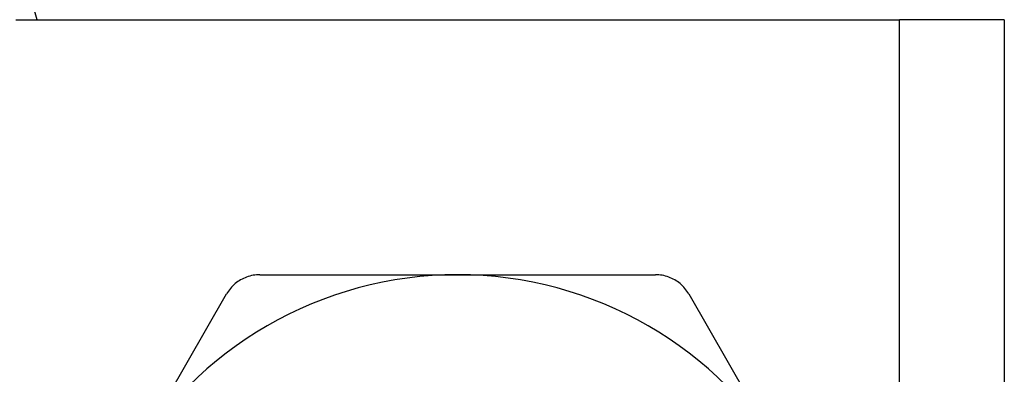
# Model space of a CAD drawing. Header units: inches. Extents: x 4 to 134, y 7 to 73.
# Tile 53 of 104: x 6.087 to 6.593, y 50.057 to 50.239. Entities that reach past the tile are written whole.
import ezdxf

# ---------------------------------------------------------------- set-up
doc = ezdxf.new("R2010")
doc.units = ezdxf.units.IN
doc.header["$MEASUREMENT"] = 0
doc.layers.add('Visible Edges(ANSI)', color=7, linetype='Continuous', lineweight=25)
doc.layers.add('Visible Tangent Edges(ANSI)', color=7, linetype='Continuous', lineweight=25)

msp = doc.modelspace()

# ---------------------------------------------------------------- linework, layer by layer
at = {"layer": 'Visible Edges(ANSI)'}
for p, q in [((6.08514, 50.23885), (6.53944, 50.23885)), ((6.59329, 50.23885), (6.53944, 50.23885)), ((6.59329, 50.23885), (6.59329, 17.105)), ((6.21058, 50.10795), (6.31229, 50.10795)), ((6.31229, 50.10795), (6.41401, 50.10795)), ((6.14267, 50.01002), (6.19353, 50.09811)), ((6.43106, 50.09811), (6.48192, 50.01002))]:
    msp.add_line(p, q, dxfattribs=at)
at = {"layer": 'Visible Edges(ANSI)', "flags": 128}
for points in [[(6.21058, 50.10795), (6.20972, 50.10793), (6.20886, 50.10787), (6.20801, 50.10778), (6.20715, 50.10765), (6.20631, 50.10748), (6.20547, 50.10727), (6.20464, 50.10702), (6.20382, 50.10675), (6.20302, 50.10643), (6.20223, 50.10609), (6.20147, 50.10572), (6.20073, 50.10531), (6.20001, 50.10487), (6.19931, 50.1044), (6.19862, 50.10389), (6.19795, 50.10336), (6.1973, 50.10279), (6.19667, 50.10219), (6.19607, 50.10157), (6.1955, 50.10092), (6.19496, 50.10024), (6.19445, 50.09955), (6.19397, 50.09884), (6.19353, 50.09811)], [(6.43106, 50.09811), (6.43062, 50.09884), (6.43014, 50.09955), (6.42963, 50.10024), (6.42909, 50.10092), (6.42852, 50.10157), (6.42792, 50.10219), (6.42729, 50.10279), (6.42664, 50.10336), (6.42597, 50.10389), (6.42528, 50.1044), (6.42457, 50.10487), (6.42385, 50.10531), (6.42312, 50.10572), (6.42235, 50.10609), (6.42157, 50.10643), (6.42077, 50.10675), (6.41995, 50.10702), (6.41912, 50.10727), (6.41828, 50.10748), (6.41743, 50.10765), (6.41658, 50.10778), (6.41572, 50.10787), (6.41487, 50.10793), (6.41401, 50.10795)]]:
    msp.add_lwpolyline(points, dxfattribs=at)
at = {"layer": 'Visible Edges(ANSI)'}
for centre, radius, start, end in [((5.46129, 50.07342), 0.656, 14.60647, 31.75232), ((6.31229, 49.91208), 0.19587, 90, 150), ((6.31229, 49.91208), 0.19587, 30, 90)]:
    msp.add_arc(centre, radius, start, end, dxfattribs=at)
at = {"layer": 'Visible Tangent Edges(ANSI)'}
msp.add_line((6.53944, 17.105), (6.53944, 50.23885), dxfattribs=at)

doc.saveas('drawing.dxf')
